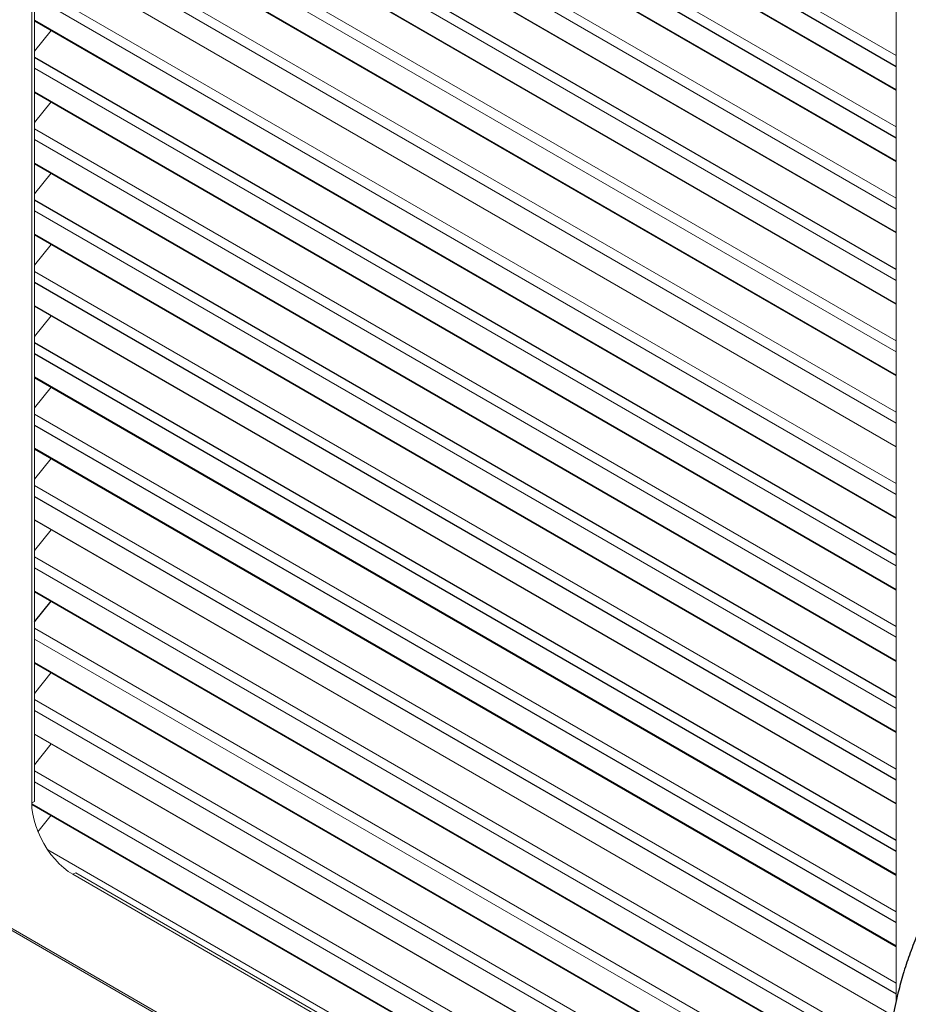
# Paper-space layout '_Isometric' of a CAD drawing. Header units: millimetres. Extents: x -1342 to 1339, y -551 to 2740.
# Tile 30 of 90: x -179 to 279, y -68 to 439. Entities that reach past the tile are written whole.
import ezdxf

# ---------------------------------------------------------------- set-up
doc = ezdxf.new("R2010")
doc.units = ezdxf.units.MM

psp = doc.layouts.new('_Isometric')

# ---------------------------------------------------------------- linework, layer by layer
at = {"color": 144, "linetype": 'Continuous', "lineweight": 18}
for p, q in [((-172.9, 35.41), (-172.9, 1003.01)), ((-171.45, 36.25), (-171.45, 1003.85)), ((272.57, 745.85), (272.57, -66.71)), ((272.57, 420.48), (-171.45, 676.81)), ((272.57, 383.72), (-171.45, 640.05)), ((272.57, 346.96), (-171.45, 603.29)), ((-171.45, 597.72), (272.57, 341.39)), ((-171.45, 585.42), (272.57, 329.09)), ((-171.45, 560.96), (272.57, 304.63)), ((-171.45, 548.66), (272.57, 292.33)), ((272.57, 273.45), (-171.45, 529.78)), ((-171.45, 524.2), (272.57, 267.87)), ((272.57, 236.69), (-171.45, 493.02)), ((-171.45, 487.44), (272.57, 231.11)), ((272.57, 218.96), (-171.45, 475.29)), ((-171.45, 475.15), (272.57, 218.82)), ((272.57, 199.93), (-171.45, 456.26)), ((-171.45, 450.69), (272.57, 194.36)), ((-171.45, 422.72), (-162.85, 433.42)), ((-171.45, 413.93), (272.57, 157.6)), ((272.57, 145.44), (-171.45, 401.77)), ((-171.45, 385.97), (-162.85, 396.67)), ((272.57, 126.42), (-171.45, 382.75)), ((-171.45, 377.17), (272.57, 120.84)), ((272.57, 108.68), (-171.45, 365.01)), ((-171.45, 349.21), (-162.85, 359.91)), ((-171.45, 340.41), (272.57, 84.08)), ((-171.45, 328.12), (272.57, 71.79)), ((-171.45, 312.45), (-162.85, 323.15)), ((272.57, 52.9), (-171.45, 309.23)), ((272.57, 35.17), (-171.45, 291.5)), ((-171.45, 291.36), (272.57, 35.03)), ((-171.45, 275.69), (-162.85, 286.39)), ((-171.45, 238.93), (-162.85, 249.63)), ((272.57, -20.62), (-171.45, 235.71)), ((-171.45, 202.18), (-162.85, 212.88)), ((272.57, -57.37), (-171.45, 198.96)), ((270.93, -74.16), (-171.45, 181.22)), ((-171.45, 181.08), (270.91, -74.29)), ((-171.45, 165.42), (-162.85, 176.12)), ((268.34, -91.69), (-171.45, 162.2)), ((-171.45, 156.62), (267.74, -96.92)), ((266.95, -108.62), (-171.45, 144.47)), ((266.74, -127.52), (-171.45, 125.44)), ((-171.45, 119.86), (266.95, -133.22)), ((267.72, -145.82), (-171.45, 107.71)), ((-171.45, 91.9), (-162.85, 102.6)), ((270.05, -166.19), (-171.45, 88.68)), ((-171.45, 83.11), (271, -172.32)), ((272.57, -185.38), (-171.45, 70.95)), ((-171.45, 70.81), (272.57, -185.52)), ((-171.45, 55.14), (-162.85, 65.85)), ((272.57, -204.41), (-171.45, 51.92)), ((-171.45, 46.35), (272.57, -209.98)), ((-171.45, 36.25), (-172.9, 35.41)), ((272.57, -222.14), (-172.9, 35.03)), ((-169.68, 20.58), (-162.85, 29.09)), ((264.3, -236.39), (-164.63, 11.23)), ((-150.24, -0.49), (-151.69, -1.33)), ((251.36, -234), (-151.69, -1.33)), ((252.81, -233.17), (-150.24, -0.49)), ((312.59, -315.43), (-222.33, -6.63)), ((-221.69, -8.03), (312.59, -316.47))]:
    psp.add_line(p, q, dxfattribs=at)
at = {"color": 7, "linetype": 'Continuous', "lineweight": 25}
for p, q in [((-171.45, 671.23), (272.57, 414.9)), ((272.57, 402.75), (-171.45, 659.08)), ((-171.45, 658.94), (272.57, 402.61)), ((-171.45, 634.48), (272.57, 378.14)), ((272.57, 365.99), (-171.45, 622.32)), ((-171.45, 622.18), (272.57, 365.85)), ((272.57, 329.23), (-171.45, 585.56)), ((272.57, 310.21), (-171.45, 566.54)), ((272.57, 292.47), (-171.45, 548.8)), ((272.57, 255.71), (-171.45, 512.04)), ((-171.45, 511.91), (272.57, 255.58)), ((272.57, 182.2), (-171.45, 438.53)), ((-171.45, 438.39), (272.57, 182.06)), ((272.57, 163.17), (-171.45, 419.5)), ((-171.45, 401.63), (272.57, 145.3)), ((-171.45, 364.87), (272.57, 108.54)), ((272.57, 89.66), (-171.45, 345.99)), ((272.57, 71.92), (-171.45, 328.26)), ((-171.45, 303.65), (272.57, 47.32)), ((272.57, 16.14), (-171.45, 272.47)), ((-171.45, 266.9), (272.57, 10.57)), ((272.57, -1.59), (-171.45, 254.74)), ((-171.45, 254.6), (272.57, -1.73)), ((-171.45, 230.14), (272.57, -26.19)), ((272.57, -38.35), (-171.45, 217.98)), ((-171.45, 217.84), (272.57, -38.49)), ((-171.45, 193.38), (272.57, -62.95)), ((-171.45, 144.33), (266.94, -108.75)), ((-171.45, 128.66), (-162.85, 139.36)), ((-171.45, 107.57), (267.73, -145.97)), ((-172.9, 34.89), (272.57, -222.27))]:
    psp.add_line(p, q, dxfattribs=at)
at = {"color": 144, "linetype": 'Continuous', "lineweight": 18, "flags": 128}
psp.add_lwpolyline([(-172.9, 35.41), (-172.77, 32.59), (-172.37, 29.66), (-171.71, 26.64), (-170.8, 23.57), (-169.65, 20.5), (-168.27, 17.47), (-166.69, 14.51), (-164.92, 11.65), (-162.98, 8.94), (-160.89, 6.41), (-158.7, 4.09), (-156.41, 2.01), (-154.06, 0.2), (-151.69, -1.33)], dxfattribs=at)
at = {"color": 7, "linetype": 'Continuous', "lineweight": 25}
psp.add_open_spline([(293.9, -11.39), (292.02, -14.79), (288.33, -21.45), (283.68, -31.63), (279.74, -41.6), (276.48, -51.35), (273.49, -62), (270.93, -73.46), (268.94, -85.57), (267.65, -96.98), (266.91, -107.63), (266.62, -117.5), (266.67, -127.02), (267, -136.05), (267.57, -144.48), (268.23, -151.71), (268.89, -157.55), (269.47, -162.1), (269.95, -165.49), (270.33, -168.05), (270.64, -170.09), (270.98, -172.18), (271.42, -174.89), (272.05, -178.48), (272.91, -183.06), (274.03, -188.66), (275.43, -195.14), (277.07, -202.12), (278.89, -209.26), (280.83, -216.39), (283.52, -225.68), (287.12, -237.09), (291.82, -250.57), (296.91, -263.95), (302.29, -277.03), (307.76, -289.44), (313.1, -300.86), (318.18, -311.16), (322.91, -320.34), (327.25, -328.44), (330.49, -334.3), (332.84, -338.48), (334.58, -341.52), (336.68, -345.16), (339.23, -349.49), (342.25, -354.53), (345.65, -360.08), (349.26, -365.84), (352.91, -371.53), (356.55, -377.08), (360.17, -382.48), (365.5, -390.26), (372.52, -400.16), (381.22, -411.85), (389.63, -422.65), (397.15, -431.88), (403.67, -439.6), (409.12, -445.87), (414.06, -451.38), (418.48, -456.21), (422.37, -460.36), (425.74, -463.89), (428.9, -467.13), (432.3, -470.57), (436.38, -474.61), (441.31, -479.37), (447.11, -484.79), (453.75, -490.77), (461.55, -497.5), (470.53, -504.82), (480.77, -512.6), (491.93, -520.38), (502.58, -527.07), (512.46, -532.63), (521.12, -537), (529.58, -540.76), (537.52, -543.81), (544.87, -546.19), (551.62, -547.98), (557.78, -549.26), (563.35, -550.12), (568.35, -550.62), (573.01, -550.86), (577.74, -550.87), (582.88, -550.59), (588.47, -549.92), (594.33, -548.75), (599.63, -547.23), (604.05, -545.63), (607.78, -544.05), (611.69, -542.13), (616.27, -539.55), (620.99, -536.42), (625.48, -532.95), (629.29, -529.63), (632.7, -526.35), (635.9, -522.96), (638.78, -519.63), (641.42, -516.34), (643.89, -513.04), (646.46, -509.36), (649.12, -505.26), (651.84, -500.73), (654.63, -495.71), (657.33, -490.44), (659.64, -485.54), (661.49, -481.39), (662.86, -478.15), (663.92, -475.55), (664.69, -473.6), (665.29, -472.07), (666, -470.23), (667, -467.53), (668.31, -463.88), (670.54, -457.34), (673.46, -447.98), (676.42, -437.17), (678.88, -427.26), (680.93, -418.2), (682.97, -408.41), (684.96, -397.86), (686.9, -386.49), (688.77, -374.28), (690.37, -362.62), (691.73, -351.63), (692.87, -341.51), (693.91, -331.39), (694.82, -321.75), (695.54, -313.43), (696.1, -306.43), (696.53, -300.7), (696.88, -295.73), (697.17, -291.55), (697.39, -288.18), (697.56, -285.54), (697.68, -283.53), (697.78, -281.97), (697.85, -280.71), (697.92, -279.6), (697.98, -278.52), (698.05, -277.36), (698.18, -275.15), (698.37, -271.62), (698.63, -266.71), (698.91, -261.13), (699.2, -254.91), (699.5, -247.89), (699.81, -239.96), (700.11, -231.11), (700.4, -221.29), (700.67, -210.56), (700.92, -198.75), (701.12, -185.94), (701.28, -172.11), (701.36, -157.59), (701.38, -142.42), (701.33, -126.61), (701.19, -109.82), (700.97, -92.02), (700.66, -73.2), (700.25, -53.74), (699.75, -33.66), (699.16, -12.99), (698.46, 8.65), (697.66, 31.26), (696.8, 53.48), (695.91, 75.19), (694.99, 96.21), (694.02, 117.6), (692.99, 139.17), (691.93, 160.77), (690.35, 192.18), (688.18, 233.38), (685.49, 282.81), (682.85, 330.52), (680.32, 376.39), (677.84, 421.86), (675.47, 466.84), (673.23, 510.97), (671.18, 554.16), (669.33, 596.34), (667.7, 637.69), (666.4, 675.9), (665.41, 710.98), (664.69, 742.98), (664.19, 774.24), (663.92, 804.73), (663.89, 834.41), (664.11, 863.25), (664.59, 890.48), (665.3, 916.12), (666.23, 940.19), (667.4, 963.46), (668.82, 985.92), (670.5, 1007.54), (672.22, 1025.94), (673.86, 1041.26), (675.34, 1053.61), (676.89, 1065.37), (678.48, 1076.38), (680.08, 1086.51), (681.76, 1096.3), (683.5, 1105.67), (685.29, 1114.59), (687, 1122.51), (688.68, 1129.76), (690.3, 1136.31), (691.84, 1142.14), (693.19, 1146.97), (694.33, 1150.87), (695.25, 1153.86), (695.92, 1155.99), (696.29, 1157.14), (696.45, 1157.64), (696.54, 1157.93), (696.74, 1158.54), (697.09, 1159.58), (697.65, 1161.26), (698.45, 1163.59), (699.49, 1166.52), (701.13, 1170.97), (703.54, 1177.06), (706.97, 1184.93), (710.53, 1192.22), (714.02, 1198.69), (717.06, 1203.91), (720.01, 1208.63), (722.64, 1212.59), (724.85, 1215.76), (726.62, 1218.18), (727.91, 1219.92), (728.93, 1221.25), (729.9, 1222.5), (731.09, 1224.01), (732.98, 1226.35), (734.91, 1228.67), (736.35, 1230.31), (736.79, 1230.8)], degree=3, knots=[0, 0, 0, 0, 0.004123, 0.008074, 0.011864, 0.015499, 0.018986, 0.023625, 0.027987, 0.032071, 0.035877, 0.0394, 0.042636, 0.046075, 0.0491, 0.051703, 0.053882, 0.055408, 0.056638, 0.057569, 0.058198, 0.058858, 0.059842, 0.061152, 0.062789, 0.06486, 0.067299, 0.069937, 0.072584, 0.075242, 0.077908, 0.083019, 0.088155, 0.093312, 0.09848, 0.103414, 0.107951, 0.112086, 0.115814, 0.119093, 0.121995, 0.12304, 0.124264, 0.125773, 0.127567, 0.12969, 0.132101, 0.134581, 0.137011, 0.139391, 0.141721, 0.144, 0.149541, 0.154756, 0.159645, 0.16421, 0.167496, 0.170451, 0.173082, 0.175395, 0.177431, 0.179152, 0.180598, 0.182254, 0.184295, 0.186719, 0.189545, 0.192741, 0.19622, 0.200482, 0.20504, 0.209861, 0.214908, 0.218383, 0.221921, 0.225254, 0.228307, 0.231099, 0.233645, 0.235962, 0.238058, 0.239942, 0.241623, 0.243368, 0.245338, 0.247537, 0.249909, 0.252372, 0.254034, 0.255581, 0.257358, 0.259406, 0.262104, 0.264477, 0.266612, 0.268591, 0.270603, 0.272688, 0.27434, 0.276154, 0.278143, 0.280315, 0.282678, 0.285245, 0.288023, 0.290666, 0.292556, 0.294141, 0.295407, 0.296345, 0.296967, 0.297626, 0.299025, 0.30087, 0.302875, 0.308389, 0.314113, 0.317981, 0.322127, 0.326581, 0.331356, 0.336467, 0.341928, 0.347755, 0.352059, 0.356554, 0.36117, 0.365445, 0.369278, 0.372119, 0.374629, 0.376801, 0.378625, 0.380098, 0.381214, 0.382085, 0.382718, 0.383264, 0.383722, 0.384174, 0.38468, 0.385241, 0.387066, 0.389312, 0.391678, 0.394391, 0.397457, 0.400884, 0.404762, 0.409032, 0.413705, 0.41879, 0.424297, 0.430237, 0.436619, 0.442971, 0.449724, 0.456886, 0.464464, 0.472467, 0.480899, 0.489249, 0.497991, 0.507127, 0.516661, 0.526593, 0.535175, 0.544033, 0.553043, 0.562064, 0.57109, 0.580117, 0.601363, 0.622513, 0.641603, 0.660516, 0.679206, 0.697632, 0.715755, 0.733222, 0.750326, 0.767035, 0.783319, 0.796437, 0.80923, 0.821685, 0.833788, 0.845527, 0.856891, 0.867869, 0.877584, 0.886961, 0.895992, 0.904672, 0.912996, 0.920961, 0.925841, 0.930572, 0.935097, 0.939273, 0.943111, 0.946629, 0.950385, 0.953743, 0.956728, 0.95936, 0.96195, 0.964141, 0.965959, 0.967424, 0.968552, 0.969355, 0.96984, 0.969866, 0.969927, 0.970166, 0.970561, 0.971109, 0.972075, 0.97322, 0.974452, 0.977168, 0.980211, 0.983581, 0.98577, 0.988012, 0.989997, 0.991696, 0.993106, 0.994153, 0.994937, 0.995453, 0.995969, 0.996671, 0.997561, 0.999273, 1, 1, 1, 1], dxfattribs=at)

doc.saveas('drawing.dxf')
